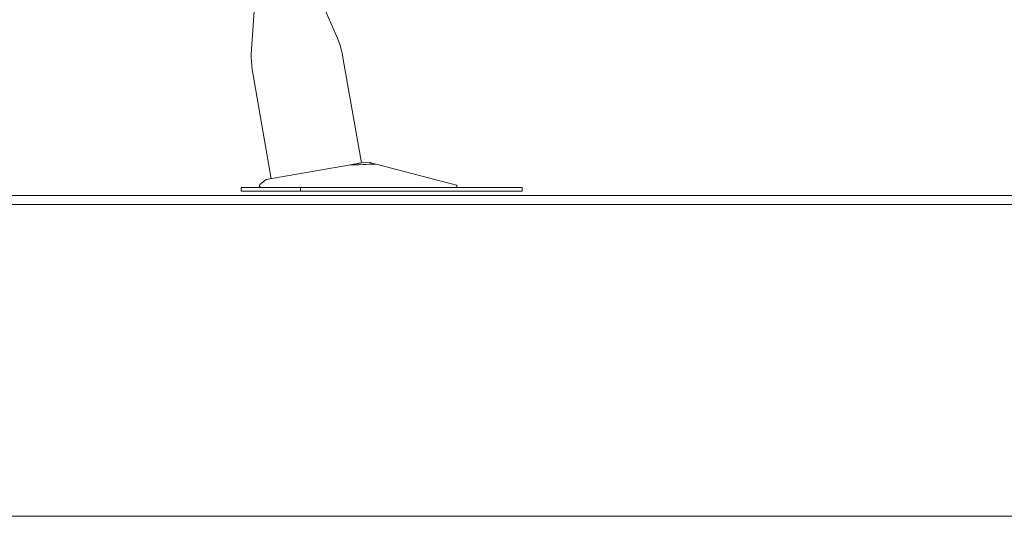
# Model space of a CAD drawing. Header units: metres. Extents: x 4.1 to 64.5, y -1.6 to 14.4.
# Tile 47 of 84: x 25.444 to 26.519, y -1.19 to -0.648. Entities that reach past the tile are written whole.
import ezdxf

# ---------------------------------------------------------------- set-up
doc = ezdxf.new("R2010")
doc.units = ezdxf.units.M
for name, color, linetype, lineweight in [('A-FLOR', 7, 'Continuous', 18), ('A-FLOR-MCUT', 7, 'Continuous', 18), ('I-FURN', 7, 'Continuous', 18)]:
    doc.layers.add(name, color=color, linetype=linetype, lineweight=lineweight)

# ---------------------------------------------------------------- blocks, each defined once
blk = doc.blocks.new('Furniture_Figueras-Seating_Smartseat_13011 - 13011-7113735-Corte 4')
at = {"layer": 'I-FURN'}
for p, q in [((25.701, -0.6288), (25.6974, -0.6806)), ((25.7896, -0.6644), (25.7741, -0.6297)), ((25.8175, -0.8045), (25.7972, -0.6895)), ((25.6987, -0.7068), (25.719, -0.8218)), ((25.8269, -0.8042), (25.8174, -0.8045)), ((25.8269, -0.8042), (25.8175, -0.8045)), ((25.8269, -0.8042), (25.8175, -0.8045)), ((25.8269, -0.8042), (25.8175, -0.8045)), ((25.8269, -0.8042), (25.8175, -0.8045)), ((25.8269, -0.8042), (25.8175, -0.8045)), ((25.9211, -0.8287), (25.8335, -0.8059)), ((25.8033, -0.807), (25.7135, -0.8228)), ((25.7135, -0.8228), (25.7066, -0.828)), ((25.686, -0.8312), (25.686, -0.8352)), ((25.6869, -0.8312), (25.686, -0.8312)), ((25.686, -0.8312), (25.686, -0.8352)), ((25.6869, -0.8312), (25.686, -0.8312)), ((25.686, -0.8312), (25.686, -0.8352)), ((25.6869, -0.8312), (25.686, -0.8312)), ((25.686, -0.8312), (25.686, -0.8352)), ((25.6869, -0.8312), (25.686, -0.8312)), ((25.686, -0.8312), (25.686, -0.8352)), ((25.6869, -0.8312), (25.686, -0.8312)), ((25.686, -0.8312), (25.686, -0.8352)), ((25.7075, -0.8312), (25.686, -0.8312)), ((25.686, -0.8352), (25.6869, -0.8352)), ((25.686, -0.8352), (25.6869, -0.8352)), ((25.686, -0.8352), (25.6869, -0.8352)), ((25.686, -0.8352), (25.6869, -0.8352)), ((25.686, -0.8352), (25.6869, -0.8352)), ((25.686, -0.8352), (25.751, -0.8352)), ((25.7077, -0.8312), (25.7107, -0.8312)), ((25.751, -0.8312), (25.7104, -0.8312)), ((25.9746, -0.8312), (25.751, -0.8312)), ((25.751, -0.8312), (25.751, -0.8352)), ((25.751, -0.8352), (25.9746, -0.8352)), ((25.9928, -0.8312), (25.9746, -0.8312)), ((25.9746, -0.8352), (25.9928, -0.8352)), ((25.9928, -0.8352), (25.9928, -0.8312))]:
    blk.add_line(p, q, dxfattribs=at)
at = {"layer": 'I-FURN', "flags": 128}
for points in [[(25.7896, -0.6644), (25.7912, -0.6683), (25.7927, -0.6724), (25.7941, -0.6765), (25.7953, -0.6806), (25.7963, -0.6848), (25.7971, -0.689)], [(25.7896, -0.6644), (25.7912, -0.6683), (25.7927, -0.6724), (25.7941, -0.6765), (25.7953, -0.6806), (25.7963, -0.6848), (25.7971, -0.689)], [(25.7896, -0.6644), (25.7912, -0.6683), (25.7927, -0.6724), (25.7941, -0.6765), (25.7953, -0.6806), (25.7963, -0.6848), (25.7971, -0.689)], [(25.7896, -0.6644), (25.7912, -0.6683), (25.7927, -0.6724), (25.7941, -0.6765), (25.7953, -0.6806), (25.7963, -0.6848), (25.7971, -0.689)], [(25.7896, -0.6644), (25.7912, -0.6683), (25.7927, -0.6724), (25.7941, -0.6765), (25.7953, -0.6806), (25.7963, -0.6848), (25.7971, -0.689)], [(25.7896, -0.6644), (25.7912, -0.6683), (25.7927, -0.6724), (25.7941, -0.6765), (25.7953, -0.6806), (25.7963, -0.6848), (25.7971, -0.689), (25.7972, -0.6895)], [(25.6987, -0.7068), (25.6981, -0.7026), (25.6976, -0.6983), (25.6973, -0.694), (25.6971, -0.6897), (25.6971, -0.6854), (25.6973, -0.6811), (25.6974, -0.6806)], [(25.6987, -0.7068), (25.6981, -0.7026), (25.6976, -0.6983), (25.6973, -0.694), (25.6971, -0.6897), (25.6971, -0.6854), (25.6973, -0.6811)], [(25.6987, -0.7068), (25.6981, -0.7026), (25.6976, -0.6983), (25.6973, -0.694), (25.6971, -0.6897), (25.6971, -0.6854), (25.6973, -0.6811)], [(25.6987, -0.7068), (25.6981, -0.7026), (25.6976, -0.6983), (25.6973, -0.694), (25.6971, -0.6897), (25.6971, -0.6854), (25.6973, -0.6811)], [(25.6987, -0.7068), (25.6981, -0.7026), (25.6976, -0.6983), (25.6973, -0.694), (25.6971, -0.6897), (25.6971, -0.6854), (25.6973, -0.6811)], [(25.6987, -0.7068), (25.6981, -0.7026), (25.6976, -0.6983), (25.6973, -0.694), (25.6971, -0.6897), (25.6971, -0.6854), (25.6973, -0.6811)]]:
    blk.add_lwpolyline(points, dxfattribs=at)
at = {"layer": 'I-FURN'}
for centre, radius, start, end in [((25.7077, -0.8294), 0.00173, 127.226, 255.7226), ((25.7077, -0.8294), 0.00173, 127.226, 255.7226), ((25.7077, -0.8294), 0.00173, 127.226, 255.7226), ((25.7077, -0.8294), 0.00173, 127.226, 255.7226), ((25.7077, -0.8294), 0.00173, 127.226, 255.7226), ((25.7077, -0.8294), 0.00173, 127.226, 255.7226), ((25.7077, -0.8294), 0.00173, 127.226, 255.7226), ((25.7077, -0.8294), 0.00173, 127.226, 255.7226), ((25.7077, -0.8294), 0.00173, 127.226, 255.7226), ((25.7077, -0.8294), 0.00173, 127.226, 255.7226), ((25.7077, -0.8294), 0.00173, 127.226, 255.7226), ((25.7077, -0.8294), 0.00173, 127.226, 270), ((25.9207, -0.8299), 0.00122, 283.7812, 75.3743), ((25.9207, -0.8299), 0.00122, 283.7812, 75.3743), ((25.9207, -0.8299), 0.00122, 283.7812, 75.3743), ((25.9207, -0.8299), 0.00122, 283.7812, 75.3743), ((25.9207, -0.8299), 0.00122, 283.7812, 75.3743), ((25.9207, -0.8299), 0.00122, 283.7812, 75.3743), ((25.9207, -0.8299), 0.00122, 283.7812, 75.3743), ((25.9207, -0.8299), 0.00122, 283.7812, 75.3743), ((25.9207, -0.8299), 0.00122, 283.7812, 75.3743), ((25.9207, -0.8299), 0.00122, 283.7812, 75.3743), ((25.9207, -0.8299), 0.00122, 283.7812, 75.3743), ((25.9207, -0.8299), 0.00122, 283.7812, 75.3743)]:
    blk.add_arc(centre, radius, start, end, dxfattribs=at)
for points in [[(25.8033, -0.807), (25.806, -0.8065), (25.8107, -0.8057), (25.8154, -0.8049), (25.8169, -0.8046), (25.8172, -0.8045)], [(25.8335, -0.8059), (25.8285, -0.806), (25.8184, -0.8063), (25.8083, -0.8067), (25.8033, -0.807)]]:
    blk.add_open_spline(points, degree=3, dxfattribs=at)
blk.add_open_spline([(25.8271, -0.8042), (25.8273, -0.8043), (25.8283, -0.8046), (25.8308, -0.8052), (25.8335, -0.8059)], degree=3, knots=[0.6, 0.6, 0.6, 0.6, 0.7, 1, 1, 1, 1], dxfattribs=at)
blk = doc.blocks.new('4 GRE - ESCOLA DE CINEMA E AUDIOVISUAL CINE REX R07_rvt-1-Corte 4')
at = {"layer": 'A-FLOR'}
for p, q in [((26.6987, -0.84), (25.4087, -0.84)), ((25.4087, -1.19), (26.6987, -1.19))]:
    blk.add_line(p, q, dxfattribs=at)
at = {"layer": 'A-FLOR-MCUT'}
blk.add_line((26.6987, -0.85), (25.4087, -0.85), dxfattribs=at)
at = {"layer": 'I-FURN', "lineweight": 18}
blk.add_blockref('Furniture_Figueras-Seating_Smartseat_13011 - 13011-7113735-Corte 4', (0, 0), dxfattribs=at)

msp = doc.modelspace()

# ---------------------------------------------------------------- block references
at = {"lineweight": 5}
msp.add_blockref('4 GRE - ESCOLA DE CINEMA E AUDIOVISUAL CINE REX R07_rvt-1-Corte 4', (0, 0), dxfattribs=at)

doc.saveas('drawing.dxf')
